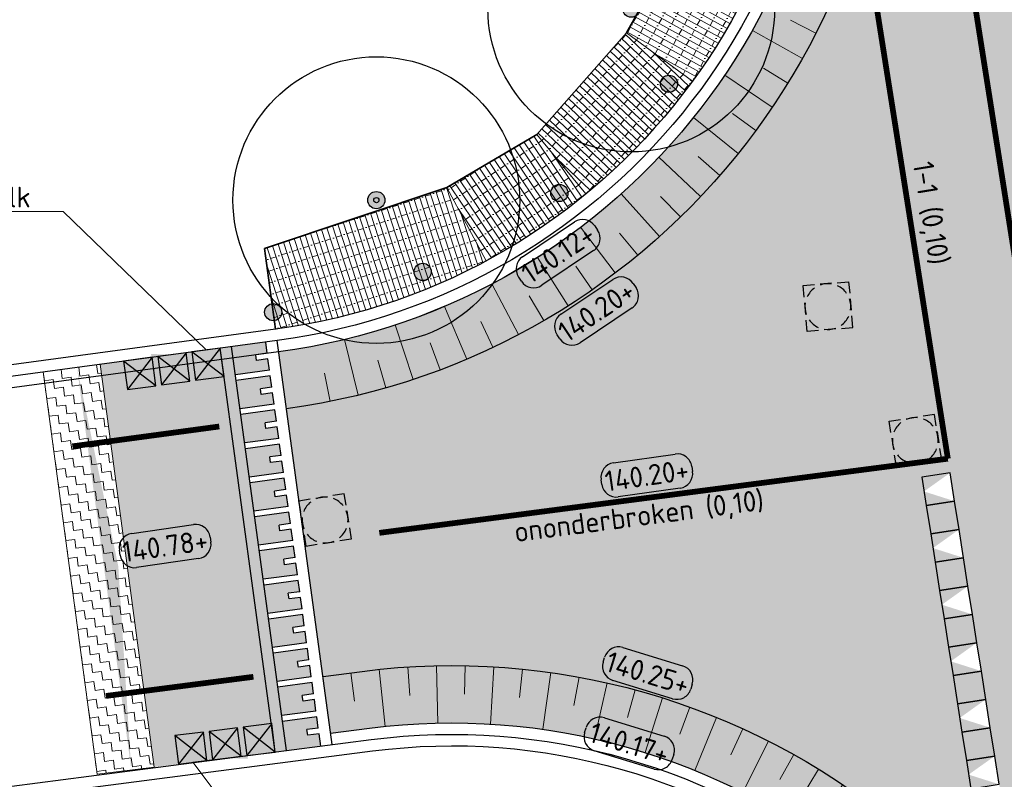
# Model space of a CAD drawing. Header units: metres. Extents: x 191748 to 192615, y 309710 to 310028.
# Tile 18 of 76: x 192044 to 192061, y 309729 to 309742. Entities that reach past the tile are written whole.
import ezdxf
from ezdxf import colors
from ezdxf.entities.mleader import LeaderData, LeaderLine
from ezdxf.enums import TextEntityAlignment as Align
from ezdxf.math import Vec2, Vec3

# ---------------------------------------------------------------- set-up
doc = ezdxf.new("R2010")
doc.units = ezdxf.units.M
doc.linetypes.add('VW-11_STREEP', pattern=[2, 1, -1])
for name, color, linetype, lineweight in [('B-WE-GR-BOOM-S', 76, 'Continuous', 25), ('B-WE-VH-KANTLAAG 2 STREKS-G', 251, 'Continuous', 25), ('B-WE-VH-KANTOPSLUITING_TROTTOIRBAND_180 200-G', 251, 'Continuous', 25), ('N-WE-GW-TALUDARCERING-S', 6, 'Continuous', 25), ('N-WE-GW-TALUDARCERING_KORT-G', 6, 'Continuous', 18), ('N-WE-GW-TALUDARCERING_LANG-G', 6, 'Continuous', 18), ('N-WE-IE-MEUBILAIR-S-200', 7, 'Continuous', 25), ('N-WE-RI-HWA_KOLK_STORM-STRAATKOLK-S-200', 170, 'Continuous', 25), ('N-WE-RI-OVERIG_RIOOLPUT-OPHOOGTEBRENGEN-S-200', 7, 'Continuous', 25), ('N-WE-VH-GESLOTENVERHARDING_ASFALT_FREESVAK-A', 252, 'Continuous', 9), ('N-WE-VH-HERSTRATEN-A', 252, 'Continuous', 9), ('N-WE-VH-KANTVERHARDING-G', 5, 'Continuous', 35), ('N-WE-VH-OPENVERHARDING_STRAATBAKSTEEN_ROOD-A', 13, 'Continuous', 9), ('N-WE-VH-OPENVERHARDING_STRAATBAKSTEEN_VRIJGEKOMEN ROOD-A', 15, 'Continuous', 9), ('N-WE-VH-VERHARDING_ASFALT-A', 253, 'Continuous', 9), ('N-WE-VH-VERHARDING_BETONSTRAATSTEEN_ANTRACIET-A', 251, 'Continuous', 9), ('N-WE-VH-VERHARDING_BETONSTRAATSTEEN_GRIJS-A', 253, 'Continuous', 9), ('N-WE-VH-VERKANTING-CENTRISCH-S', 252, 'Continuous', 25), ('N-WE-VH-VERKEERSTEGEL-S', 6, 'Continuous', 25), ('X-XX-AL-AANPIJLING-S', 6, 'Continuous', 5), ('X-XX-AL-HOOGTELABEL-S', 7, 'Continuous', 25)]:
    doc.layers.add(name, color=color, linetype=linetype, lineweight=lineweight)
doc.layers.add('N-WE-VH-KANTVERHARDING PLATEAU-G', color=7, linetype='Continuous')
doc.layers.add('N-WE-VH-KANTVERHARDING PLATEAU_AFHANGING-G', color=6, linetype='Continuous')
doc.layers.add('N-WE-VW-MARKERING-T', color=7, linetype='Continuous', true_color=0xf7f7f7)
doc.layers.add('N-WE-VW-MARKERING_LANGS_STREEP_DOORGETROKKEN_010-G', color=7, linetype='Continuous', true_color=0xf7f7f7)
doc.layers.add('N-WE-VW-MARKERING_LANGS_STREEP_11-G', color=7, linetype='VW-11_STREEP', lineweight=13, true_color=0xf7f7f7)
doc.styles.add('NLCS-ISO', font='NLCS-ISO.ttf')
doc.styles.add('NLCS-ISO-M200-T18', font='NLCS-ISO.ttf', dxfattribs={"height": 0.36})

# ---------------------------------------------------------------- blocks, each defined once
blk = doc.blocks.new('*U78')
blk.add_solid([(0, 0), (3.530983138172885, 0.25), (7.061966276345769, 0)])
blk = doc.blocks.new('SGR-BOOM_01')
h = blk.add_hatch(color=256)
edge = h.paths.add_edge_path()
edge.add_arc((7.366995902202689e-12, -5.115907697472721e-12), 0.15, 0, 360)
for centre, radius in [((0, 0), 2.5), ((7.366995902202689e-12, -5.115907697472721e-12), 0.15), ((7.366995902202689e-12, -5.115907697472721e-12), 0.04499999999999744)]:
    blk.add_circle(centre, radius)
blk = doc.blocks.new('SIE-MEUBILAIR_PAAL-SO')
h = blk.add_hatch(color=166)
h.dxf.hatch_style = 1
edge = h.paths.add_edge_path()
edge.add_arc((0, 0), 0.75, 0, 360)
blk.add_circle((0, 0), 0.75)
blk = doc.blocks.new('SAL-HOOGTE-WEGPEIL-200-SO')
for p, q in [((-0.5450000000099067, 0.3024999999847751), (0.5450000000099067, 0.3024999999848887)), ((-0.8000000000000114, -0.04250000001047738), (-0.8000000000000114, 0.04250000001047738)), ((0.8000000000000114, 0.04749999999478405), (0.8000000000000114, -0.04250000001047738)), ((0.5449999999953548, -0.297500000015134), (-0.5449999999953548, -0.297500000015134))]:
    blk.add_line(p, q)
for centre, radius, start, end in [((-0.5450000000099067, 0.04749999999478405), 0.2549999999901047, 90.00000000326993, 180.0000000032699), ((0.5450000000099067, 0.04749999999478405), 0.2549999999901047, 359.9999999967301, 89.99999999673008), ((-0.5449999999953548, -0.04250000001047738), 0.2550000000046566, 180, 270), ((0.5449999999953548, -0.04250000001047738), 0.2550000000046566, 270, 0)]:
    blk.add_arc(centre, radius, start, end)
at = {"style": 'NLCS-ISO'}
blk.add_attdef('HOOGTE', text='', height=0.36, dxfattribs=at).set_placement((0, 0.002499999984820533), align=Align.MIDDLE_CENTER)
blk = doc.blocks.new('SRI-PUT_OPHOOGTEBRENGEN-SO')
for p, q in [((-0.5, 2), (0.5, 2)), ((-2, -0.4999999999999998), (-2, 0.5)), ((2, -0.4999999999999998), (2, 0.5000000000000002)), ((-0.5, -2), (0.5, -2))]:
    blk.add_line(p, q)
for points in [[(-1, 2), (-2, 2), (-2, 0.9999999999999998)], [(1, 2), (2, 2), (2, 0.9999999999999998)], [(-1, -2), (-2, -2), (-2, -0.9999999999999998)], [(1, -2), (2, -2), (2, -0.9999999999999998)]]:
    blk.add_lwpolyline(points)
for start, end in [(120, 150), (75.52248781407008, 104.4775121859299), (30, 59.99999999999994), (165.5224878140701, 194.4775121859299), (345.5224878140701, 14.47751218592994), (209.9999999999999, 239.9999999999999), (300.0000000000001, 330.0000000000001), (255.52248781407, 284.4775121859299)]:
    blk.add_arc((0, 0), 2, start, end)
blk = doc.blocks.new('*U67')
at = {"layer": 'N-WE-GW-TALUDARCERING_KORT-G'}
for p, q in [((192058.2288124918, 309757.6483956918), (192057.7324338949, 309757.5883266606)), ((192058.3489505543, 309756.655638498), (192057.8525719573, 309756.5955694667)), ((192058.4690886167, 309755.6628813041), (192057.9727100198, 309755.6028122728)), ((192058.5892266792, 309754.6701241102), (192058.0928480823, 309754.610055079)), ((192058.7093647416, 309753.6773669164), (192058.2129861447, 309753.6172978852)), ((192058.8295028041, 309752.6846097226), (192058.3331242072, 309752.6245406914)), ((192058.9496408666, 309751.6918525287), (192058.4532622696, 309751.6317834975)), ((192059.069778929, 309750.6990953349), (192058.5734003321, 309750.6390263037)), ((192059.1899169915, 309749.706338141), (192058.6935383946, 309749.6462691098)), ((192059.3081034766, 309748.7133566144), (192058.8107268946, 309748.6622045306)), ((192059.3695473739, 309747.7155265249), (192058.8696525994, 309747.7052691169)), ((192059.3490871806, 309746.7160158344), (192058.8500309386, 309746.7467219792)), ((192059.2468602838, 309745.7215361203), (192058.7519936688, 309745.7929996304)), ((192059.0635531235, 309744.738765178), (192058.5761990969, 309744.8505061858)), ((192058.8003965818, 309743.77430218), (192058.3238276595, 309743.9255703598)), ((192058.4591577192, 309742.8346233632), (192057.9965739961, 309743.02440297)), ((192058.0421279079, 309741.9260385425), (192057.5966355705, 309742.153055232)), ((192057.552107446, 309741.0546487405), (192057.1266979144, 309741.3173781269)), ((192056.9923867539, 309740.2263052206), (192056.5899165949, 309740.5229831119)), ((192056.3667242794, 309739.4465701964), (192055.9898960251, 309739.7752044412)), ((192055.6793212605, 309738.7206794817), (192055.3306652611, 309739.0790633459)), ((192054.9347935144, 309738.0535073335), (192054.6166509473, 309738.4392343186)), ((192054.1381404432, 309737.4495337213), (192053.8526475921, 309737.8600137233)), ((192053.2947114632, 309736.9128142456), (192053.0437853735, 309737.3452909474)), ((192052.4101700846, 309736.446952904), (192052.1954956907, 309736.8985222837)), ((192051.4904558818, 309736.0550778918), (192051.313474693, 309736.5227077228)), ((192050.5417446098, 309735.7398205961), (192050.4036450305, 309736.2203708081)), ((192049.5704067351, 309735.5032979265), (192049.4721160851, 309735.9935416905))]:
    blk.add_line(p, q, dxfattribs=at)
at = {"layer": 'N-WE-GW-TALUDARCERING_LANG-G'}
for p, q in [((192058.288881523, 309757.1520170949), (192057.2961243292, 309757.0318790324)), ((192058.4090195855, 309756.159259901), (192057.4162623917, 309756.0391218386)), ((192058.529157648, 309755.1665027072), (192057.5364004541, 309755.0463646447)), ((192058.6492957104, 309754.1737455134), (192057.6565385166, 309754.0536074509)), ((192058.7694337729, 309753.1809883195), (192057.776676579, 309753.0608502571)), ((192058.8895718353, 309752.1882311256), (192057.8968146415, 309752.0680930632)), ((192059.0097098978, 309751.1954739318), (192058.0169527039, 309751.0753358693)), ((192059.1298479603, 309750.2027167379), (192058.1370907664, 309750.0825786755)), ((192059.2499860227, 309749.2099595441), (192058.2572288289, 309749.0898214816)), ((192059.3490505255, 309748.2150712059), (192058.350941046, 309748.1536101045)), ((192059.3695595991, 309747.2155615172), (192058.369769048, 309747.2360274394)), ((192059.3081645, 309746.217728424), (192058.3134063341, 309746.319983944)), ((192059.1652774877, 309745.2282722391), (192058.182231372, 309745.4116307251)), ((192058.9418580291, 309744.2538370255), (192057.9771249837, 309744.5170672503)), ((192058.6394063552, 309743.3009659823), (192057.6994644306, 309743.642300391)), ((192058.2599533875, 309742.3760575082), (192057.3511141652, 309742.7932040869)), ((192057.8060471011, 309741.4853222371), (192056.934413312, 309741.9754799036)), ((192057.2807354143, 309740.6347413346), (192056.4521599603, 309741.1946187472)), ((192056.6875457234, 309739.8300263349), (192055.9075923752, 309740.4558639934)), ((192056.030461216, 309739.0765807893), (192055.3043672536, 309739.7641762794)), ((192055.3138941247, 309738.3794639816), (192054.6465351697, 309739.1242001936)), ((192054.5426560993, 309737.7433569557), (192053.9385133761, 309738.5402330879)), ((192053.721925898, 309737.1725310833), (192053.185056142, 309738.0161962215)), ((192052.8572146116, 309736.6708193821), (192052.3912228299, 309737.5556084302)), ((192051.9543286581, 309736.2415907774), (192051.5623439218, 309737.1615624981)), ((192051.0193307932, 309735.8877274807), (192050.7039852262, 309736.8367043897)), ((192050.0584993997, 309735.6116056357), (192049.8219105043, 309736.5832154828))]:
    blk.add_line(p, q, dxfattribs=at)
blk = doc.blocks.new('*U64')
at = {"layer": 'N-WE-GW-TALUDARCERING_KORT-G'}
for p, q in [((192050.9256107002, 309730.8715948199), (192050.9573433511, 309730.3726027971)), ((192051.925077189, 309730.8941109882), (192051.9158480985, 309730.3941961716)), ((192052.923031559, 309730.834719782), (192052.8729026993, 309730.3372390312)), ((192049.9311233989, 309730.7689475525), (192049.9954837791, 309730.273107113)), ((192053.9127726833, 309730.6938200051), (192053.8220806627, 309730.2021138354)), ((192054.8876545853, 309730.4723577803), (192054.7570083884, 309729.9897279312)), ((192055.8411310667, 309730.1718201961), (192055.6714079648, 309729.7015074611)), ((192056.7667996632, 309729.7942253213), (192056.5591393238, 309729.3393877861)), ((192057.6584446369, 309729.3421086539), (192057.4142414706, 309728.9058004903)), ((192058.5100787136, 309728.8185060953), (192058.2309725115, 309728.4036570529)), ((192059.3159832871, 309728.2269335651), (192059.003848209, 309727.8363292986)), ((192060.0707468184, 309727.5713633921), (192059.7276788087, 309727.2076267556)), ((192060.7693011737, 309726.8561976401), (192060.3976038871, 309726.5217710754)), ((192061.406955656, 309726.0862385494), (192061.009124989, 309725.7833676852)), ((192061.9794285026, 309725.26665629), (192061.5581358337, 309724.9973748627)), ((192062.4828756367, 309724.4029542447), (192062.0409498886, 309724.1690704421)), ((192062.9139164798, 309723.5009320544), (192062.4543251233, 309723.3040163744)), ((192063.2696566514, 309722.5666466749), (192062.7954857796, 309722.4080213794)), ((192063.547707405, 309721.6063717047), (192063.0621410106, 309721.4871019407)), ((192063.7462016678, 309720.6265552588), (192063.2525002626, 309720.5474419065))]:
    blk.add_line(p, q, dxfattribs=at)
at = {"layer": 'N-WE-GW-TALUDARCERING_LANG-G'}
for p, q in [((192050.427408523, 309730.8296472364), (192050.5317100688, 309729.8351015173)), ((192051.4251132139, 309730.893094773), (192051.4476356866, 309729.8933484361)), ((192052.4246629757, 309730.8746417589), (192052.3652551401, 309729.8764079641)), ((192053.4193459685, 309730.7744121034), (192053.27840674, 309729.7843938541)), ((192054.4024830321, 309730.5930788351), (192054.1809587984, 309729.6179239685)), ((192055.3674725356, 309730.3318595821), (192055.0668508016, 309729.3781161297)), ((192056.3078347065, 309729.9925083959), (192055.9301341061, 309729.0665806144)), ((192057.2172551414, 309729.5773039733), (192056.7650118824, 309728.6854093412)), ((192058.0896272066, 309729.0890343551), (192057.5658780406, 309728.2371618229)), ((192058.9190930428, 309728.5309782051), (192058.3273548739, 309727.7248479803)), ((192059.7000829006, 309727.9068827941), (192059.0443291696, 309727.1519079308)), ((192060.4273525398, 309727.2209388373), (192059.7119865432, 309726.5221888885)), ((192061.0960184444, 309726.4777523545), (192060.3258437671, 309725.8399193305)), ((192061.7015906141, 309725.6823137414), (192060.8817788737, 309725.1096806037)), ((192062.2400027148, 309724.8399642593), (192061.376058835, 309724.3363761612)), ((192062.7076393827, 309723.9563601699), (192061.8053646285, 309723.5251986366)), ((192063.1013605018, 309723.0374347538), (192062.1668135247, 309722.6815949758)), ((192063.4185222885, 309722.0893584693), (192062.4579784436, 309721.8112298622)), ((192063.6569950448, 309721.1184975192), (192062.6769042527, 309720.9199476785))]:
    blk.add_line(p, q, dxfattribs=at)
blk = doc.blocks.new('SRI-KOLK_STRAAT_01-SO')
h = blk.add_hatch(color=256)
h.dxf.hatch_style = 1
h.paths.add_polyline_path([(0, 1.125), (-1.125, 2.25), (-1.125, 1.110223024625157e-16)])
h.paths.add_polyline_path([(1.125, 2.25), (0, 1.125), (1.125, 1.110223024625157e-16)])
for p, q in [((-1.125, 1.530808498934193e-17), (1.125, 2.25)), ((1.125, 0), (-1.125, 2.25))]:
    blk.add_line(p, q)
blk.add_lwpolyline([(-1.125, 0), (1.125, 0), (1.125, 2.25), (-1.125, 2.25)], close=True)
blk = doc.blocks.new('SVH-VERKEERSTEGEL_500X500_HAAIENTAND')
h = blk.add_hatch(color=253)
h.paths.add_polyline_path([(-0.25, -0.5), (-0.25, 0), (0, -0.5)])
h.paths.add_polyline_path([(0, -0.5), (0.25, 0), (0.25, -0.5)])
blk.add_3dface([(-0.25, -0.5), (0.25, -0.5), (0.25, 0), (-0.25, 0)])
blk = doc.blocks.new('SVH-VERKEERSTEGEL_500X500_TUSSENTEGEL')
blk.add_hatch(color=253).paths.add_polyline_path([(-0.25, -0.5), (-0.25, 0), (0.25, 0), (0.25, -0.5)])
blk.add_3dface([(-0.25, -0.5), (0.25, -0.5), (0.25, 0), (-0.25, 0)])

msp = doc.modelspace()

# ---------------------------------------------------------------- hatches: boundary and pattern name
at = {"layer": 'N-WE-VH-GESLOTENVERHARDING_ASFALT_FREESVAK-A'}
h = msp.add_hatch(dxfattribs=at)
h.set_pattern_fill('AVH-ASFALT_FREESVAK', color=256, scale=0.1, pattern_type=2)
h.set_pattern_definition([(277.6391107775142, (192044.5665842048, 309736.0175769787), (0.1756340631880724, -0.1340925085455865), [0.15625, -0.15625]), (7.639110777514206, (192044.5873549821, 309735.8627136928), (0.1340925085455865, 0.1756340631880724), [0.15625, -0.15625])])
h.paths.add_polyline_path([(192046.4996920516, 309729.1246888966), (192045.5577092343, 309736.1505099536), (192044.5665842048, 309736.0175769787), (192045.5075692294, 309728.9992253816)])
at = {"layer": 'N-WE-VH-OPENVERHARDING_STRAATBAKSTEEN_ROOD-A'}
h = msp.add_hatch(dxfattribs=at)
h.set_pattern_fill('AVH-SBS_KEIFORMAAT_KEPER', color=256, scale=2, pattern_type=2)
h.set_pattern_definition([(142.9322243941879, (192065.3475971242, 309734.0632474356), (-0.2801364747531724, -0.03903274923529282), [0.6, -0.2]), (232.9322243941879, (192065.4681489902, 309734.2228320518), (0.2801364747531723, 0.03903274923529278), [0.5999999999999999, -0.2]), (97.9322243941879, (192065.248288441, 309734.2635916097), (-0.1791009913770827, 0.2606201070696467), [0, -0.56568542])])
h.paths.add_polyline_path([(192059.8884233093, 309734.1795246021), (192060.3823223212, 309734.2573947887), (192061.7061154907, 309725.8611115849), (192061.2122164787, 309725.7832413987)])
edge = h.paths.add_edge_path()
edge.add_arc((191819.578366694, 309695.0616120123), 249.8000000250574, 5.741680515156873, 7.932224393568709)
edge.add_line((192066.9882815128, 309729.5344137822), (192063.0359827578, 309757.8999033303))
edge.add_line((192063.0359827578, 309757.8999033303), (192062.9248925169, 309758.6689752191))
edge.add_line((192062.9248925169, 309758.6689752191), (192057.2013096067, 309757.8153775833))
edge.add_line((192057.2013096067, 309757.8153775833), (192058.2909954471, 309748.8107920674))
edge.add_arc((192047.172114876, 309747.4652457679), 11.20000000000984, -82.30743021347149, 6.900070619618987, ccw=False)
edge.add_line((192048.6713208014, 309736.3660394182), (192049.5771868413, 309729.7146174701))
edge.add_line((192049.5771868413, 309729.7146174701), (192050.2582148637, 309729.8030153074))
edge.add_arc((192051.6998873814, 309718.6961894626), 11.19999999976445, 4.238854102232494, 97.39567621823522, ccw=False)
edge.add_line((192062.869250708, 309719.524031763), (192068.1251339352, 309720.0525004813))
at = {"layer": 'N-WE-VH-OPENVERHARDING_STRAATBAKSTEEN_VRIJGEKOMEN ROOD-A'}
h = msp.add_hatch(dxfattribs=at)
h.set_pattern_fill('AVH-SBS_WAALFORMAAT_HALFST', color=256, scale=2, angle=90, pattern_type=2)
h.set_pattern_definition([(151.0423102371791, (192055.8882095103, 309741.0879662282), (-0.04841636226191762, -0.08749774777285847), []), (241.0423102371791, (192055.5382185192, 309741.2816316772), (0.3499909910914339, -0.1936654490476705), [0.1, -0.1]), (241.0423102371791, (192055.6647976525, 309741.0973012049), (0.3499909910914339, -0.1936654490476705), [0.1, -0.1]), (151.0423102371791, (192055.6890058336, 309741.1410500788), (-0.09683272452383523, -0.1749954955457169), [0, -0.4, 0, 0, 0]), (151.0423102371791, (192055.4655939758, 309741.1503850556), (-0.09683272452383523, -0.1749954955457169), [0, -0.4, 0, 0, 0])])
h.paths.add_polyline_path([(192057.2050958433, 309743.4678349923), (192055.887, 309743.993), (192054.736, 309741.931), (192055.8882095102, 309741.0879662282, 0.06321269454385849)])
h = msp.add_hatch(dxfattribs=at)
h.set_pattern_fill('AVH-SBS_WAALFORMAAT_HALFST', color=256, scale=2, angle=90, pattern_type=2)
h.set_pattern_definition([(136.6114290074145, (192054.0293255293, 309739.1214659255), (-0.06869425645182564, -0.07267117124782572), []), (226.6114290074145, (192053.7386408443, 309739.3962429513), (0.2906846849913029, -0.2747770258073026), [0.1, -0.1]), (226.6114290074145, (192053.8152889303, 309739.1861832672), (0.2906846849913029, -0.2747770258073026), [0.1, -0.1]), (136.6114290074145, (192053.8496360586, 309739.2225188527), (-0.1373885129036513, -0.1453423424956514), [0, -0.4, 0, 0, 0]), (136.6114290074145, (192053.6355994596, 309739.2872361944), (-0.1373885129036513, -0.1453423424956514), [0, -0.4, 0, 0, 0])])
h.paths.add_polyline_path([(192055.8882095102, 309741.0879662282), (192054.736, 309741.931), (192053.175, 309740.161), (192054.0293255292, 309739.1214659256, 0.06288720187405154)])
h = msp.add_hatch(dxfattribs=at)
h.set_pattern_fill('AVH-SBS_WAALFORMAAT_HALFST', color=256, scale=2, angle=90, pattern_type=2)
h.set_pattern_definition([(123.8609363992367, (192052.2934805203, 309737.9567435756), (-0.08303923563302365, -0.05571790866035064), []), (213.8609363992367, (192052.0706088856, 309738.2889005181), (0.2228716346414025, -0.3321569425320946), [0.1, -0.1]), (213.8609363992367, (192052.0990054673, 309738.0671041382), (0.2228716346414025, -0.3321569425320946), [0.1, -0.1]), (123.8609363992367, (192052.1405250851, 309738.0949630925), (-0.1660784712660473, -0.1114358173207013), [0, -0.4, 0, 0, 0]), (123.8609363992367, (192051.9460500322, 309738.2053236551), (-0.1660784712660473, -0.1114358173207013), [0, -0.4, 0, 0, 0])])
h.paths.add_polyline_path([(192054.0293255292, 309739.1214659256), (192053.175, 309740.161), (192051.605, 309739.235), (192052.2934805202, 309737.9567435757, 0.04850252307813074)])
h = msp.add_hatch(dxfattribs=at)
h.set_pattern_fill('AVH-SBS_WAALFORMAAT_HALFST', color=256, scale=2, angle=90, pattern_type=2)
h.set_pattern_definition([(107.9993674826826, (192048.6175640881, 309736.7624107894), (-0.0951059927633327, -0.03090064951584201), []), (197.9993674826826, (192048.49396149, 309737.1428347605), (0.123602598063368, -0.3804239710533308), [0.1, -0.1]), (197.9993674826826, (192048.4606567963, 309736.9217221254), (0.123602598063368, -0.3804239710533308), [0.1, -0.1]), (107.9993674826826, (192048.5082097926, 309736.9371724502), (-0.1902119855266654, -0.06180129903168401), [0, -0.4, 0, 0, 0]), (107.9993674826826, (192048.3513025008, 309737.0964837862), (-0.1902119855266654, -0.06180129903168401), [0, -0.4, 0, 0, 0])])
h.paths.add_polyline_path([(192051.605, 309739.235), (192048.4258963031, 309738.1680960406), (192048.6173425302, 309736.7623808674), (192048.6175651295, 309736.7624109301, 0.09019714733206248), (192052.2934805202, 309737.9567435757)])
at = {"layer": 'N-WE-VH-VERHARDING_ASFALT-A'}
h = msp.add_hatch(color=256, dxfattribs=at)
h.dxf.hatch_style = 1
h.paths.add_polyline_path([(192045.5577092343, 309736.1505099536), (192046.4996920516, 309729.1246888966), (192048.6124760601, 309729.3877196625), (192047.6533278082, 309736.4303721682)])
at = {"layer": 'N-WE-VH-VERHARDING_BETONSTRAATSTEEN_ANTRACIET-A'}
h = msp.add_hatch(color=256, dxfattribs=at)
h.dxf.hatch_style = 1
h.paths.add_polyline_path([(192048.44603716, 309736.5381308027), (192047.8511536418, 309736.4598927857), (192047.9182542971, 309735.9671987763), (192048.5127661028, 309736.0481661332), (192048.4857769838, 309736.2463367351), (192048.287606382, 309736.2193476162), (192048.2741118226, 309736.3184329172), (192048.4722824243, 309736.3454220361)])
h = msp.add_hatch(color=256, dxfattribs=at)
h.dxf.hatch_style = 1
h.paths.add_polyline_path([(192048.5262606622, 309735.9490808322), (192048.553249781, 309735.7509102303), (192048.3550791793, 309735.7239211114), (192048.3685737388, 309735.6248358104), (192048.5667443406, 309735.6518249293), (192048.5937334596, 309735.4536543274), (192047.9992216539, 309735.3726869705), (192047.9317488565, 309735.8681134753)])
h = msp.add_hatch(color=256, dxfattribs=at)
h.dxf.hatch_style = 1
h.paths.add_polyline_path([(192048.6072280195, 309735.3545690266), (192048.6342171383, 309735.1563984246), (192048.4360465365, 309735.1294093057), (192048.449541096, 309735.0303240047), (192048.6477116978, 309735.0573131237), (192048.6747008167, 309734.8591425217), (192048.0801890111, 309734.7781751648), (192048.0127162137, 309735.2736016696)])
h = msp.add_hatch(color=256, dxfattribs=at)
h.dxf.hatch_style = 1
h.paths.add_polyline_path([(192048.6881953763, 309734.7600572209), (192048.7151844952, 309734.5618866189), (192048.5170138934, 309734.5348975), (192048.5305084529, 309734.435812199), (192048.7286790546, 309734.4628013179), (192048.7556681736, 309734.264630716), (192048.161156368, 309734.1836633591), (192048.0936835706, 309734.6790898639)])
h = msp.add_hatch(color=256, dxfattribs=at)
h.dxf.hatch_style = 1
h.paths.add_polyline_path([(192048.7691627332, 309734.1655454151), (192048.7961518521, 309733.9673748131), (192048.5979812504, 309733.9403856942), (192048.6114758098, 309733.8413003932), (192048.8096464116, 309733.8682895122), (192048.8366355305, 309733.6701189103), (192048.2421237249, 309733.5891515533), (192048.1746509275, 309734.0845780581)])
h = msp.add_hatch(color=256, dxfattribs=at)
h.dxf.hatch_style = 1
h.paths.add_polyline_path([(192048.8501300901, 309733.5710336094), (192048.8771192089, 309733.3728630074), (192048.6789486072, 309733.3458738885), (192048.6924431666, 309733.2467885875), (192048.8906137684, 309733.2737777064), (192048.9176028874, 309733.0756071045), (192048.3230910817, 309732.9946397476), (192048.2556182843, 309733.4900662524)])
h = msp.add_hatch(color=256, dxfattribs=at)
h.dxf.hatch_style = 1
h.paths.add_polyline_path([(192048.9310974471, 309732.9765218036), (192048.9580865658, 309732.7783512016), (192048.7599159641, 309732.7513620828), (192048.7734105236, 309732.6522767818), (192048.9715811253, 309732.6792659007), (192048.9985702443, 309732.4810952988), (192048.4040584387, 309732.4001279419), (192048.3365856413, 309732.8955544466)])
h = msp.add_hatch(color=256, dxfattribs=at)
h.dxf.hatch_style = 1
h.paths.add_polyline_path([(192049.0120648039, 309732.3820099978), (192049.0390539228, 309732.1838393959), (192048.8408833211, 309732.156850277), (192048.8543778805, 309732.057764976), (192049.0525484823, 309732.0847540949), (192049.0795376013, 309731.886583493), (192048.4850257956, 309731.8056161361), (192048.4175529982, 309732.3010426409)])
h = msp.add_hatch(color=256, dxfattribs=at)
h.dxf.hatch_style = 1
h.paths.add_polyline_path([(192049.093032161, 309731.7874981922), (192049.1200212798, 309731.5893275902), (192048.9218506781, 309731.5623384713), (192048.9353452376, 309731.4632531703), (192049.1335158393, 309731.4902422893), (192049.1605049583, 309731.2920716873), (192048.5659931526, 309731.2111043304), (192048.4985203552, 309731.7065308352)])
h = msp.add_hatch(color=256, dxfattribs=at)
h.dxf.hatch_style = 1
h.paths.add_polyline_path([(192049.173999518, 309731.1929863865), (192049.2009886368, 309730.9948157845), (192049.002818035, 309730.9678266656), (192049.0163125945, 309730.8687413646), (192049.2144831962, 309730.8957304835), (192049.2414723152, 309730.6975598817), (192048.6469605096, 309730.6165925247), (192048.5794877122, 309731.1120190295)])
h = msp.add_hatch(color=256, dxfattribs=at)
h.dxf.hatch_style = 1
h.paths.add_polyline_path([(192049.2549668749, 309730.5984745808), (192049.2819559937, 309730.4003039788), (192049.083785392, 309730.3733148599), (192049.0972799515, 309730.2742295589), (192049.2954505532, 309730.3012186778), (192049.3224396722, 309730.103048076), (192048.7279278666, 309730.0220807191), (192048.6604550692, 309730.5175072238)])
h = msp.add_hatch(color=256, dxfattribs=at)
h.dxf.hatch_style = 1
h.paths.add_polyline_path([(192049.335934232, 309730.0039627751), (192049.3629233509, 309729.8057921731), (192049.1647527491, 309729.7788030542), (192049.1782473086, 309729.6797177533), (192049.3764179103, 309729.7067068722), (192049.4058364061, 309729.4906983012), (192048.8108161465, 309729.413464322), (192048.7414224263, 309729.9229954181)])
at = {"layer": 'N-WE-VH-VERHARDING_BETONSTRAATSTEEN_GRIJS-A'}
h = msp.add_hatch(color=256, dxfattribs=at)
h.dxf.hatch_style = 1
h.paths.add_polyline_path([(192047.6528591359, 309736.4338134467), (192048.61247606, 309729.3877196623), (192048.8108161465, 309729.413464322), (192047.8511536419, 309736.4598927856)])

# ---------------------------------------------------------------- linework, layer by layer
at = {"layer": 'B-WE-VH-KANTLAAG 2 STREKS-G'}
msp.add_lwpolyline([(192051.0534377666, 309808.6181279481), (192058.2909954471, 309748.8107920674, -0.4101739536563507), (192048.671099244, 309736.3660094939), (192029.1685727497, 309733.7321361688)], format="xyb", dxfattribs=at)
at = {"layer": 'B-WE-VH-KANTOPSLUITING_TROTTOIRBAND_180 200-G'}
for points in [[(192050.8548863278, 309808.5941003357), (192058.0924440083, 309748.7867644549, -0.4101739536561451), (192048.644331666, 309736.5642101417), (192029.1418051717, 309733.9303368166)], [(192050.6563348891, 309808.5700727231), (192057.8938925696, 309748.7627368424, -0.410173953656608), (192048.617564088, 309736.7624107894), (192029.1150375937, 309734.1285374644)], [(192030.1386242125, 309726.9898028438), (192050.2839590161, 309729.6046791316, -0.4305860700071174), (192062.6701843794, 309719.5040160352), (192062.8066270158, 309717.6511229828)], [(192030.1643683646, 309726.791466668), (192050.3097031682, 309729.4063429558, -0.4305860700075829), (192062.470724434, 309719.4893282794), (192062.607294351, 309717.6347067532)]]:
    msp.add_lwpolyline(points, format="xyb", dxfattribs=at)
at = {"layer": 'N-WE-VH-HERSTRATEN-A'}
msp.add_lwpolyline([(192046.4996920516, 309729.1246888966), (192045.5577092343, 309736.1505099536), (192044.5665842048, 309736.0175769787), (192045.5075692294, 309728.9992253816)], close=True, dxfattribs=at)
at = {"layer": 'N-WE-VH-KANTVERHARDING PLATEAU-G'}
for points in [[(192048.4722824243, 309736.3454220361), (192048.4460371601, 309736.5381308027)], [(192049.6041764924, 309729.5164429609), (192048.6443316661, 309736.5642101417)], [(192048.61247606, 309729.3877196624), (192047.6528591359, 309736.4338134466)], [(192048.8108161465, 309729.413464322), (192047.8511536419, 309736.4598927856)], [(192048.4722824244, 309736.3454220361), (192048.2741118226, 309736.3184329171)], [(192048.2876063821, 309736.2193476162), (192048.2741118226, 309736.3184329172)], [(192048.4857769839, 309736.2463367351), (192048.2876063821, 309736.2193476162)], [(192048.5127661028, 309736.0481661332), (192048.4857769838, 309736.2463367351)], [(192048.5127661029, 309736.0481661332), (192047.9182542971, 309735.9671987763)], [(192048.5262606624, 309735.9490808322), (192047.9317488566, 309735.8681134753)], [(192048.5532497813, 309735.7509102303), (192048.5262606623, 309735.9490808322)], [(192048.5532497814, 309735.7509102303), (192048.3550791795, 309735.7239211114)], [(192048.368573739, 309735.6248358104), (192048.3550791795, 309735.7239211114)], [(192048.5667443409, 309735.6518249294), (192048.368573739, 309735.6248358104)], [(192048.5937334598, 309735.4536543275), (192048.5667443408, 309735.6518249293)], [(192048.5937334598, 309735.4536543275), (192047.9992216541, 309735.3726869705)], [(192048.6072280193, 309735.3545690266), (192048.0127162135, 309735.2736016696)], [(192048.6342171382, 309735.1563984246), (192048.6072280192, 309735.3545690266)], [(192048.6342171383, 309735.1563984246), (192048.4360465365, 309735.1294093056)], [(192048.449541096, 309735.0303240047), (192048.4360465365, 309735.1294093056)], [(192048.6477116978, 309735.0573131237), (192048.449541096, 309735.0303240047)], [(192048.6747008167, 309734.8591425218), (192048.6477116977, 309735.0573131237)], [(192048.6747008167, 309734.8591425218), (192048.0801890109, 309734.7781751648)], [(192048.6881953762, 309734.7600572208), (192048.0936835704, 309734.6790898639)], [(192048.7151844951, 309734.5618866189), (192048.6881953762, 309734.7600572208)], [(192048.7151844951, 309734.5618866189), (192048.5170138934, 309734.5348975)], [(192048.5305084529, 309734.435812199), (192048.5170138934, 309734.5348975)], [(192048.7286790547, 309734.462801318), (192048.5305084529, 309734.435812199)], [(192048.7556681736, 309734.264630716), (192048.7286790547, 309734.462801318)], [(192048.7556681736, 309734.264630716), (192048.1611563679, 309734.1836633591)], [(192048.7691627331, 309734.1655454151), (192048.1746509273, 309734.0845780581)], [(192048.796151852, 309733.9673748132), (192048.7691627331, 309734.1655454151)], [(192048.7961518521, 309733.9673748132), (192048.5979812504, 309733.9403856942)], [(192048.6114758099, 309733.8413003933), (192048.5979812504, 309733.9403856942)], [(192048.8096464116, 309733.8682895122), (192048.6114758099, 309733.8413003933)], [(192048.8366355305, 309733.6701189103), (192048.8096464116, 309733.8682895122)], [(192048.8366355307, 309733.6701189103), (192048.2421237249, 309733.5891515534)], [(192048.8501300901, 309733.5710336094), (192048.2556182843, 309733.4900662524)], [(192048.877119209, 309733.3728630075), (192048.85013009, 309733.5710336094)], [(192048.877119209, 309733.3728630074), (192048.6789486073, 309733.3458738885)], [(192048.6924431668, 309733.2467885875), (192048.6789486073, 309733.3458738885)], [(192048.8906137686, 309733.2737777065), (192048.6924431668, 309733.2467885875)], [(192048.9176028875, 309733.0756071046), (192048.8906137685, 309733.2737777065)], [(192048.9176028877, 309733.0756071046), (192048.3230910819, 309732.9946397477)], [(192048.9310974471, 309732.9765218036), (192048.3365856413, 309732.8955544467)], [(192048.9580865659, 309732.7783512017), (192048.9310974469, 309732.9765218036)], [(192048.958086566, 309732.7783512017), (192048.7599159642, 309732.7513620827)], [(192048.7734105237, 309732.6522767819), (192048.7599159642, 309732.7513620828)], [(192048.9715811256, 309732.6792659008), (192048.7734105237, 309732.6522767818)], [(192048.9985702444, 309732.4810952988), (192048.9715811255, 309732.6792659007)], [(192048.9985702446, 309732.4810952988), (192048.4040584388, 309732.4001279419)], [(192049.012064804, 309732.3820099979), (192048.4175529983, 309732.3010426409)], [(192049.0390539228, 309732.1838393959), (192049.0120648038, 309732.3820099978)], [(192049.039053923, 309732.183839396), (192048.8408833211, 309732.156850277)], [(192048.8543778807, 309732.0577649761), (192048.8408833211, 309732.156850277)], [(192049.0525484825, 309732.084754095), (192048.8543778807, 309732.0577649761)], [(192049.0795376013, 309731.8865834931), (192049.0525484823, 309732.084754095)], [(192049.0795376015, 309731.8865834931), (192048.4850257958, 309731.8056161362)], [(192049.093032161, 309731.7874981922), (192048.4985203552, 309731.7065308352)], [(192049.1200212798, 309731.5893275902), (192049.0930321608, 309731.7874981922)], [(192049.12002128, 309731.5893275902), (192048.9218506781, 309731.5623384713)], [(192048.9353452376, 309731.4632531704), (192048.9218506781, 309731.5623384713)], [(192049.1335158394, 309731.4902422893), (192048.9353452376, 309731.4632531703)], [(192049.1605049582, 309731.2920716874), (192049.1335158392, 309731.4902422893)], [(192049.1605049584, 309731.2920716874), (192048.5659931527, 309731.2111043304)], [(192049.173999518, 309731.1929863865), (192048.5794877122, 309731.1120190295)], [(192049.2009886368, 309730.9948157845), (192049.1739995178, 309731.1929863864)], [(192049.2009886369, 309730.9948157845), (192049.002818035, 309730.9678266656)], [(192049.0163125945, 309730.8687413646), (192049.002818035, 309730.9678266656)], [(192049.2144831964, 309730.8957304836), (192049.0163125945, 309730.8687413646)], [(192049.2414723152, 309730.6975598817), (192049.2144831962, 309730.8957304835)], [(192049.2414723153, 309730.6975598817), (192048.6469605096, 309730.6165925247)], [(192049.2549668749, 309730.5984745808), (192048.6604550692, 309730.5175072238)], [(192049.2819559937, 309730.4003039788), (192049.2549668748, 309730.5984745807)], [(192049.2819559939, 309730.4003039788), (192049.0837853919, 309730.3733148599)], [(192049.0972799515, 309730.2742295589), (192049.0837853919, 309730.3733148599)], [(192049.2954505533, 309730.3012186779), (192049.0972799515, 309730.2742295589)], [(192049.3224396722, 309730.103048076), (192049.2954505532, 309730.3012186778)], [(192049.3224396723, 309730.103048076), (192048.7279278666, 309730.0220807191)], [(192049.335934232, 309730.0039627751), (192048.7414224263, 309729.9229954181)], [(192049.3629233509, 309729.8057921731), (192049.3359342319, 309730.0039627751)], [(192049.362923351, 309729.8057921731), (192049.1647527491, 309729.7788030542)], [(192049.1782473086, 309729.6797177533), (192049.1647527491, 309729.7788030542)], [(192049.3764179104, 309729.7067068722), (192049.1782473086, 309729.6797177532)], [(192049.4058364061, 309729.4906983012), (192049.3764179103, 309729.7067068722)]]:
    msp.add_lwpolyline(points, dxfattribs=at)
at = {"layer": 'N-WE-VH-KANTVERHARDING PLATEAU_AFHANGING-G'}
for points in [[(192058.1940668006, 309757.9355156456), (192059.283752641, 309748.9309301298, -0.4101681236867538), (192048.8051784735, 309735.3750388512, -0.4101681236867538)], [(192057.2013096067, 309757.8153775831), (192058.2909954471, 309748.8107920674, -0.4101681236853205), (192048.6713208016, 309736.3660394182)], [(192049.4484660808, 309730.7062983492), (192050.1294941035, 309730.7946961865, -0.4304447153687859), (192063.8665152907, 309719.597946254, -0.4304447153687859)], [(192049.5771868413, 309729.7146174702), (192050.258214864, 309729.8030153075, -0.4304447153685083), (192062.869250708, 309719.5240317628, -0.4304447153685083)]]:
    msp.add_lwpolyline(points, format="xyb", dxfattribs=at)
at = {"layer": 'N-WE-VH-KANTVERHARDING-G'}
msp.add_lwpolyline([(192056.065209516, 309763.8740031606), (192054.459, 309763.654), (192054.477, 309763.408), (192054.333, 309763.393), (192055.032, 309758.213), (192056.498, 309746.274), (192055.887, 309743.993), (192054.736, 309741.931), (192053.175, 309740.161), (192051.605, 309739.235), (192048.4258963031, 309738.1680960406), (192048.6173425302, 309736.7623808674)], dxfattribs=at)
at = {"layer": 'N-WE-VH-OPENVERHARDING_STRAATBAKSTEEN_VRIJGEKOMEN ROOD-A'}
for points in [[(192054.736, 309741.931), (192055.8882095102, 309741.0879662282)], [(192053.175, 309740.161), (192054.0293255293, 309739.1214659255)], [(192051.605, 309739.235), (192052.2934805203, 309737.9567435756)]]:
    msp.add_lwpolyline(points, dxfattribs=at)
at = {"layer": 'N-WE-VW-MARKERING_LANGS_STREEP_11-G', "ltscale": 5, "const_width": 0.1, "flags": 128}
msp.add_lwpolyline([(192059.3115851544, 309752.8628153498), (192059.7793753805, 309748.9972451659), (192064.2449222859, 309720.6740922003, -0.01982670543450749), (192064.3621781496, 309719.67414268, -0.01982670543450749)], format="xyb", dxfattribs=at)
at = {"layer": 'N-WE-VW-MARKERING_LANGS_STREEP_11-G', "ltscale": 5, "const_width": 0.1}
msp.add_lwpolyline([(192058.0991388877, 309748.7387013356), (192060.343387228, 309734.5043442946)], dxfattribs=at)
at = {"layer": 'N-WE-VW-MARKERING_LANGS_STREEP_11-G', "ltscale": 5, "const_width": 0.1, "flags": 128}
for points in [[(192047.6373037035, 309735.0659521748), (192045.0748681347, 309734.7198877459)], [(192045.6588709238, 309730.3656650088), (192048.2319558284, 309730.6996529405)]]:
    msp.add_lwpolyline(points, dxfattribs=at)
at = {"layer": 'N-WE-VW-MARKERING_LANGS_STREEP_DOORGETROKKEN_010-G', "const_width": 0.1}
msp.add_lwpolyline([(192060.343387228, 309734.5043442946), (192050.4274846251, 309733.2101744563)], dxfattribs=at)

# ---------------------------------------------------------------- block references
at = {"layer": 'B-WE-GR-BOOM-S'}
for p in [(192054.822, 309742.354), (192050.3758579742, 309739.014472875)]:
    msp.add_blockref('SGR-BOOM_01', p, dxfattribs=at)
at = {"layer": 'N-WE-GW-TALUDARCERING-S'}
msp.add_blockref('*U67', (0, 0), dxfattribs=at)
at = {"layer": 'N-WE-IE-MEUBILAIR-S-200', "xscale": 0.2, "yscale": 0.2, "zscale": 0.2, "rotation": 245.7882931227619}
for p in [(192055.4794854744, 309741.0435953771), (192053.5672573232, 309739.1374517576), (192051.184452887, 309737.7620945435), (192048.5774127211, 309737.0597117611)]:
    msp.add_blockref('SIE-MEUBILAIR_PAAL-SO', p, dxfattribs=at)
at = {"layer": 'N-WE-RI-HWA_KOLK_STORM-STRAATKOLK-S-200'}
for p, xscale, yscale, zscale, rotation in [((192047.0917700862, 309736.105668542), 0.2222222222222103, 0.2222222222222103, 0.2222222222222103, 97.7007549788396), ((192047.6863589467, 309736.1860680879), 0.2222222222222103, 0.2222222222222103, 0.2222222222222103, 97.7007549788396), ((192046.4971812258, 309736.025268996), 0.2222222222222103, 0.2222222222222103, 0.2222222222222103, 97.7007549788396), ((192047.9861966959, 309729.5617144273), 0.2222222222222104, 0.2222222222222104, 0.2222222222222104, 97.09335195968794), ((192048.5816044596, 309729.6358062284), 0.2222222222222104, 0.2222222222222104, 0.2222222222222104, 97.09335195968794), ((192047.3907889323, 309729.4876226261), 0.2222222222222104, 0.2222222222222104, 0.2222222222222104, 97.09335195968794)]:
    msp.add_blockref('SRI-KOLK_STRAAT_01-SO', p, dxfattribs=dict(at, xscale=xscale, yscale=yscale, zscale=zscale, rotation=rotation))
at = {"layer": 'N-WE-RI-OVERIG_RIOOLPUT-OPHOOGTEBRENGEN-S-200'}
for p, xscale, yscale, zscale, rotation in [((192058.2510024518, 309737.1570007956), 0.2, 0.2, 0.2, 185.2281353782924), ((192059.775161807, 309734.8213374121), 0.2000000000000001, 0.2000000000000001, 0.2000000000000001, 278.5813803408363), ((192049.4817449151, 309733.435883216), 0.2000000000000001, 0.2000000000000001, 0.2000000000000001, 278.58138033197)]:
    msp.add_blockref('SRI-PUT_OPHOOGTEBRENGEN-SO', p, dxfattribs=dict(at, xscale=xscale, yscale=yscale, zscale=zscale, rotation=rotation))
at = {"layer": 'N-WE-VH-KANTVERHARDING PLATEAU_AFHANGING-G'}
msp.add_blockref('*U64', (0, 0), dxfattribs=at)
at = {"layer": 'N-WE-VH-VERKANTING-CENTRISCH-S', "rotation": 277.6914260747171}
msp.add_blockref('*U78', (192045.155, 309736.0955000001), dxfattribs=at)
at = {"layer": 'N-WE-VH-VERKEERSTEGEL-S'}
for name, p, rotation in [('SVH-VERKEERSTEGEL_500X500_HAAIENTAND', (192060.4212574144, 309734.0104452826), 278.9597379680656), ('SVH-VERKEERSTEGEL_500X500_TUSSENTEGEL', (192060.4991276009, 309733.5165462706), 278.9597379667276), ('SVH-VERKEERSTEGEL_500X500_HAAIENTAND', (192060.5769977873, 309733.0226472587), 278.9597379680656), ('SVH-VERKEERSTEGEL_500X500_TUSSENTEGEL', (192060.6548679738, 309732.5287482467), 278.9597379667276), ('SVH-VERKEERSTEGEL_500X500_HAAIENTAND', (192060.7327381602, 309732.0348492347), 278.9597379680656), ('SVH-VERKEERSTEGEL_500X500_TUSSENTEGEL', (192060.8106083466, 309731.5409502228), 278.9597379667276), ('SVH-VERKEERSTEGEL_500X500_HAAIENTAND', (192060.8884785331, 309731.0470512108), 278.9597379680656), ('SVH-VERKEERSTEGEL_500X500_TUSSENTEGEL', (192060.9663487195, 309730.5531521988), 278.9597379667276), ('SVH-VERKEERSTEGEL_500X500_HAAIENTAND', (192061.0442189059, 309730.0592531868), 278.9597379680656), ('SVH-VERKEERSTEGEL_500X500_TUSSENTEGEL', (192061.1220890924, 309729.5653541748), 278.9597379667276), ('SVH-VERKEERSTEGEL_500X500_HAAIENTAND', (192061.1999592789, 309729.0714551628), 278.9597379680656)]:
    msp.add_blockref(name, p, dxfattribs=dict(at, rotation=rotation))
at = {"layer": 'X-XX-AL-HOOGTELABEL-S'}
for p, rotation, values in [((192053.5472458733, 309738.0786942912), 33.80297591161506, {'HOOGTE': '140.12+'}), ((192054.2165247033, 309737.0767332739), 33.80297591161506, {'HOOGTE': '140.20+'}), ((192055.0931064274, 309734.2087556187), 8.17309023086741, {'HOOGTE': '140.20+'}), ((192046.6921974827, 309732.9775133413), 8.17309023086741, {'HOOGTE': '140.78+'}), ((192055.107748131, 309730.7610782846), 342.9678138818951, {'HOOGTE': '140.25+'}), ((192054.7852428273, 309729.5357173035), 342.9678138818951, {'HOOGTE': '140.17+'})]:
    msp.add_blockref('SAL-HOOGTE-WEGPEIL-200-SO', p, dxfattribs=dict(at, rotation=rotation)).add_auto_attribs(values)

# ---------------------------------------------------------------- texts
at = {"layer": 'N-WE-VW-MARKERING-T', "char_height": 0.36, "attachment_point": 1, "style": 'NLCS-ISO-M200-T18'}
for s, insert, rotation in [('1-1 (0,10)', (192060.0858811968, 309739.7120804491), 279.3539480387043), ('ononderbroken (0,10)', (192052.7573564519, 309733.4026435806), 7.435903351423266)]:
    msp.add_mtext_dynamic_manual_height_columns(s, width=6.089967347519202, gutter_width=12.5, heights=[0], dxfattribs=dict(at, insert=insert, rotation=rotation))

# ---------------------------------------------------------------- leaders
at = {"layer": 'X-XX-AL-AANPIJLING-S', "color": 0}
ml = msp.add_multileader_mtext('Standard', dxfattribs=at)
ml.set_content('Stormkolk\\P(vlak)', style='NLCS-ISO')
ml.set_leader_properties(color=6, linetype='ByLayer', lineweight=-1)
ml.build(insert=Vec2(0, 0))
ml.multileader.update_dxf_attribs({"text_left_attachment_type": 6, "text_right_attachment_type": 6, "dogleg_length": 0.36, "arrow_head_size": 0.36})
ctx = ml.context
ctx.base_point, ctx.char_height, ctx.arrow_head_size, ctx.landing_gap_size, ctx.plane_origin = Vec3(192042.0691166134, 309738.815801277), 0.36, 0.36, 0.18, Vec3(192035.0981886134, 309737.4802027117)
ctx.left_attachment, ctx.right_attachment = 6, 6
notes = []
notes.append((ctx, [(1, (1, 1, 0), (192044.9131166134, 309738.815801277), (-1, 0), 0.36, [(2, [(192046.8105249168, 309736.3199140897), (192046.2159360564, 309736.2395145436), (192047.4051137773, 309736.4003136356)], 0, [])])]))
ctx.mtext.insert, ctx.mtext.flow_direction = Vec3(192042.2491166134, 309739.247801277), 5
ml = msp.add_multileader_mtext('Standard', dxfattribs=at)
ml.set_content('Stormkolk\\P(vlak)', style='NLCS-ISO')
ml.set_leader_properties(color=6, linetype='ByLayer', lineweight=-1)
ml.build(insert=Vec2(0, 0))
ml.multileader.update_dxf_attribs({"text_left_attachment_type": 6, "text_right_attachment_type": 6, "dogleg_length": 0.36, "arrow_head_size": 0.36})
ctx = ml.context
ctx.base_point, ctx.char_height, ctx.arrow_head_size, ctx.landing_gap_size, ctx.plane_origin = Vec3(192048.7686801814, 309727.5757450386), 0.36, 0.36, 0.18, Vec3(192036.0566454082, 309730.4430448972)
ctx.left_attachment, ctx.right_attachment = 6, 6
notes.append((ctx, [(0, (1, 1, 0), (192048.4086801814, 309727.5757450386), (1, 0), 0.36, [(2, [(192047.7689817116, 309729.2827562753), (192048.3643894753, 309729.3568480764), (192047.173573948, 309729.208664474)], 0, [])])]))
ctx.mtext.insert, ctx.mtext.flow_direction = Vec3(192048.9486801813, 309728.0077450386), 5
for ctx, leaders in notes:
    for number, flags, end, landing, length, lines in leaders:
        leader = LeaderData()
        leader.index, (leader.has_last_leader_line, leader.has_dogleg_vector, leader.attachment_direction) = number, flags
        leader.last_leader_point, leader.dogleg_vector, leader.dogleg_length = Vec3(end), Vec3(landing), length
        for number, points, colour, breaks in lines:
            line = LeaderLine()
            line.index, line.vertices, line.color, line.breaks = number, Vec3.list(points), colors.encode_raw_color(colour), breaks
            leader.lines.append(line)
        ctx.leaders.append(leader)

doc.saveas('drawing.dxf')
